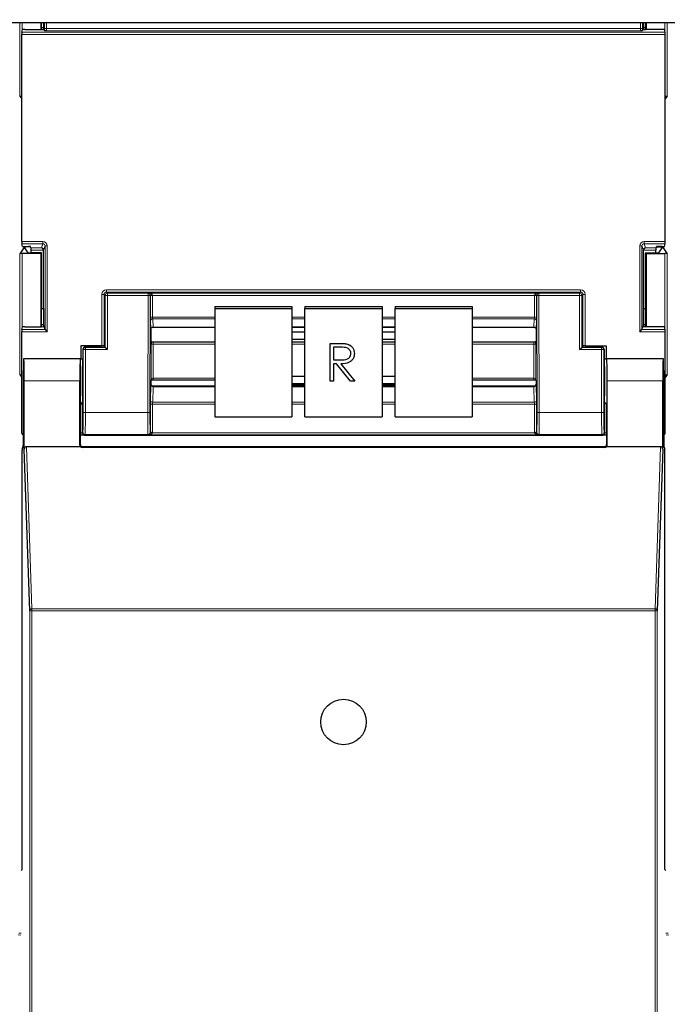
# Model space of a CAD drawing. Header units: millimetres. Extents: x 5 to 418, y 2 to 292.
# Tile 16 of 85: x 124 to 134, y 109 to 123. Entities that reach past the tile are written whole.
import ezdxf

# ---------------------------------------------------------------- set-up
doc = ezdxf.new("R2010")
doc.units = ezdxf.units.MM
doc.layers.add('SLD-0', color=7, linetype='Continuous')
doc.styles.add('SLDTEXTSTYLE0', font='TXT', dxfattribs={"width": 0.605})
doc.dimstyles.new('SLDDIMSTYLE1', dxfattribs={"dimtxt": 3.5, "dimasz": 3.302, "dimexe": 0, "dimexo": 0.0625, "dimgap": 0.875, "dimtad": 1, "dimdec": 0, "dimlfac": 6, "dimrnd": 1e-09, "dimzin": 12, "dimdsep": 46, "dimtxsty": 'SLDTEXTSTYLE0', "dimsah": 1, "dimcen": 0.09, "dimadec": 0, "dimazin": 3, "dimtfac": 1, "dimtofl": 0, "dimtmove": 0, "dimatfit": 3, "dimfxl": 1, "dimfrac": 2, "dimtolj": 1, "dimtzin": 12, "dimarcsym": 0})

# ---------------------------------------------------------------- blocks, each defined once
blk = doc.blocks.new('_D_2')
at = {"layer": 'SLD-0', "color": 7}
for p, q in [((144.798, 247.966), (156.464, 247.966)), ((155.464, 77.152), (155.464, 247.966)), ((128.619, 77.152), (156.464, 77.152))]:
    blk.add_line(p, q, dxfattribs=at)
for points in [[(155.464, 247.966), (154.956, 244.664), (155.972, 244.664)], [(155.464, 77.152), (155.972, 80.454), (154.956, 80.454)]]:
    blk.add_solid(points, dxfattribs=at)
at = {"layer": 'SLD-0', "color": 7, "insert": (150.953, 157.212), "char_height": 3.5, "attachment_point": 1, "rotation": 90, "style": 'SLDTEXTSTYLE0'}
blk.add_mtext('1025', dxfattribs=at)

msp = doc.modelspace()

# ---------------------------------------------------------------- linework, layer by layer
at = {"color": 7, "linetype": 'Continuous', "lineweight": 25}
for p, q in [((59.381, 123.4162), (137.2143, 123.4162)), ((124.3481, 123.2679), (124.3615, 123.3082)), ((124.3948, 123.3099), (124.646, 123.3099)), ((124.6371, 123.4162), (124.6371, 123.3099)), ((124.648, 123.3099), (124.648, 123.4162)), ((124.678, 123.3358), (124.648, 123.3358)), ((124.6782, 123.4162), (124.678, 123.3358)), ((124.678, 123.3358), (124.6826, 123.3217)), ((124.6793, 123.3117), (124.6826, 123.3217)), ((124.6919, 123.2938), (124.6826, 123.3217)), ((133.7488, 123.2938), (133.7581, 123.3217)), ((133.7628, 123.3358), (133.7581, 123.3217)), ((133.7615, 123.3117), (133.7581, 123.3217)), ((133.7628, 123.3358), (133.7626, 123.4162)), ((133.7928, 123.3358), (133.7628, 123.3358)), ((133.7928, 123.3099), (133.7928, 123.4162)), ((134.046, 123.3099), (133.7948, 123.3099)), ((133.8037, 123.4162), (133.8037, 123.3099)), ((134.0927, 123.2679), (134.0793, 123.3082)), ((124.3475, 120.0991), (124.3475, 123.2346)), ((134.0933, 120.0991), (134.0933, 123.2346)), ((124.3196, 122.3004), (124.3475, 122.2585)), ((134.1212, 122.3004), (134.0933, 122.2585)), ((124.3615, 120.0255), (124.3481, 120.0658)), ((124.3948, 120.0238), (124.4481, 120.0238)), ((124.4881, 120.0018), (124.4814, 120.0221)), ((133.9526, 120.0018), (133.9594, 120.0221)), ((134.046, 120.0238), (133.9927, 120.0238)), ((134.0793, 120.0255), (134.0927, 120.0658)), ((124.3778, 120.0026), (124.3196, 119.9154)), ((124.6371, 119.9162), (124.3529, 119.9162)), ((124.3958, 120.0179), (124.3958, 120.0034)), ((124.4461, 119.928), (124.3958, 120.0034)), ((124.4827, 120.0181), (124.4111, 120.0181)), ((124.648, 119.9271), (124.4794, 119.9271)), ((124.4887, 119.9271), (124.4887, 119.9686)), ((124.648, 119.9271), (124.6371, 119.9162)), ((124.6371, 119.9162), (124.6371, 118.8099)), ((124.648, 118.8099), (124.648, 119.9271)), ((124.6787, 119.0835), (124.6787, 119.9668)), ((133.7621, 119.0835), (133.7621, 119.9668)), ((133.7928, 119.9271), (133.8037, 119.9162)), ((133.7928, 119.9271), (133.9613, 119.9271)), ((133.7928, 118.8099), (133.7928, 119.9271)), ((133.8037, 119.9162), (134.0879, 119.9162)), ((133.8037, 119.9162), (133.8037, 118.8099)), ((133.9521, 119.9271), (133.9521, 119.9686)), ((133.958, 120.0181), (134.0297, 120.0181)), ((133.9947, 119.928), (134.0449, 120.0034)), ((134.0449, 120.0034), (134.0449, 120.0179)), ((134.063, 120.0026), (134.1212, 119.9154)), ((124.648, 119.0835), (124.6787, 119.0835)), ((124.6787, 119.0835), (124.678, 118.8358)), ((127.2704, 119.1158), (128.4371, 119.1158)), ((127.2704, 119.1158), (127.2704, 119.0869)), ((127.2704, 119.0869), (128.4371, 119.0869)), ((127.2704, 119.0869), (127.2704, 117.4455)), ((128.4371, 119.1158), (128.4371, 119.0869)), ((128.4371, 119.0869), (128.4371, 117.4455)), ((128.6371, 119.1158), (129.8037, 119.1158)), ((128.6371, 119.1158), (128.6371, 119.0869)), ((128.6371, 119.0869), (129.8037, 119.0869)), ((128.6371, 117.4455), (128.6371, 119.0869)), ((129.8037, 119.1158), (129.8037, 119.0869)), ((129.8037, 119.0869), (129.8037, 117.4455)), ((130.0037, 119.1158), (131.1704, 119.1158)), ((130.0037, 119.1158), (130.0037, 119.0869)), ((130.0037, 119.0869), (131.1704, 119.0869)), ((130.0037, 117.4455), (130.0037, 119.0869)), ((131.1704, 119.1158), (131.1704, 119.0869)), ((131.1704, 119.0869), (131.1704, 117.4455)), ((133.7628, 118.8358), (133.7621, 119.0835)), ((133.7621, 119.0835), (133.7928, 119.0835)), ((124.678, 118.8358), (124.648, 118.8358)), ((124.678, 118.8358), (124.6826, 118.8217)), ((133.7628, 118.8358), (133.7581, 118.8217)), ((133.7928, 118.8358), (133.7628, 118.8358)), ((124.3475, 117.2002), (124.3475, 118.7346)), ((124.3481, 118.7679), (124.3615, 118.8082)), ((124.3948, 118.8099), (124.646, 118.8099)), ((124.6793, 118.8117), (124.6826, 118.8217)), ((124.7005, 118.768), (124.6826, 118.8217)), ((124.7006, 118.7679), (124.7339, 118.7346)), ((126.3037, 118.7709), (126.3037, 118.587)), ((126.3037, 118.7709), (126.3037, 118.7709)), ((126.3368, 118.8027), (127.2704, 118.8027)), ((128.4371, 118.8027), (128.6371, 118.8027)), ((128.6371, 118.801), (128.4371, 118.801)), ((128.6371, 118.725), (128.4371, 118.725)), ((129.8037, 118.8027), (130.0037, 118.8027)), ((130.0037, 118.801), (129.8037, 118.801)), ((130.0037, 118.725), (129.8037, 118.725)), ((131.1704, 118.8027), (132.104, 118.8027)), ((132.1371, 118.7709), (132.1371, 118.587)), ((133.7069, 118.7346), (133.7402, 118.7679)), ((133.7402, 118.768), (133.7581, 118.8217)), ((133.7615, 118.8117), (133.7581, 118.8217)), ((134.046, 118.8099), (133.7948, 118.8099)), ((134.0927, 118.7679), (134.0793, 118.8082)), ((134.0933, 117.2002), (134.0933, 118.7346)), ((126.3069, 118.5838), (126.3037, 118.587)), ((126.3414, 118.5828), (127.2704, 118.5828)), ((128.4371, 118.6225), (128.6371, 118.6225)), ((128.4371, 118.5828), (128.6371, 118.5828)), ((129.0185, 118.5577), (129.1352, 118.5577)), ((129.0185, 118.5574), (129.0185, 118.5577)), ((129.0185, 118.5574), (129.1352, 118.5574)), ((129.0185, 117.983), (129.0185, 118.5574)), ((129.2674, 118.5496), (129.2674, 118.5499)), ((129.8037, 118.6225), (130.0037, 118.6225)), ((129.8037, 118.5828), (130.0037, 118.5828)), ((131.1704, 118.5828), (132.0994, 118.5828)), ((132.1338, 118.5838), (132.1371, 118.587)), ((125.2437, 118.5185), (125.2437, 118.3249)), ((125.5626, 118.5185), (125.2437, 118.5185)), ((125.2743, 118.4669), (125.2743, 117.9916)), ((125.5629, 118.5002), (125.3076, 118.5002)), ((125.596, 118.5177), (125.6027, 118.5075)), ((125.5962, 118.5008), (125.6027, 118.5051)), ((125.6027, 118.5075), (125.6027, 118.5051)), ((125.6123, 118.4955), (125.6027, 118.5051)), ((125.6456, 118.4622), (125.6123, 118.4955)), ((129.1802, 118.4985), (129.0709, 118.4985)), ((129.0709, 118.4985), (129.0709, 118.307)), ((129.385, 118.4038), (129.385, 118.4041)), ((132.7952, 118.4622), (132.8285, 118.4955)), ((132.8285, 118.4955), (132.8381, 118.5051)), ((132.8448, 118.5177), (132.8381, 118.5075)), ((132.8381, 118.5075), (132.8381, 118.5051)), ((132.8445, 118.5008), (132.8381, 118.5051)), ((132.8779, 118.5002), (133.1332, 118.5002)), ((132.8781, 118.5185), (133.1971, 118.5185)), ((133.1665, 118.4669), (133.1665, 117.9916)), ((133.1971, 118.5185), (133.1971, 118.3249)), ((124.3795, 118.3227), (124.3773, 118.3249)), ((125.2371, 118.3249), (124.3773, 118.3249)), ((125.2341, 118.3249), (124.3802, 118.3249)), ((125.2344, 118.3246), (125.2368, 118.3227)), ((125.2371, 118.3249), (125.2743, 118.3249)), ((129.0709, 118.3073), (129.1777, 118.3065)), ((129.0709, 118.307), (129.1777, 118.3062)), ((129.1134, 118.2481), (129.0709, 118.2481)), ((129.0709, 118.2481), (129.0709, 117.983)), ((129.3277, 117.983), (129.1134, 118.2481)), ((129.1781, 118.2481), (129.3924, 117.983)), ((129.1783, 118.2481), (129.3924, 117.9833)), ((133.1665, 118.3249), (133.2037, 118.3249)), ((133.1706, 118.3247), (133.2039, 118.3247)), ((134.0635, 118.3249), (133.2037, 118.3249)), ((133.2039, 118.3227), (133.2064, 118.3246)), ((134.0606, 118.3249), (133.2066, 118.3249)), ((134.0612, 118.3227), (134.0635, 118.3249)), ((124.3196, 118.0837), (124.3475, 118.0418)), ((134.1212, 118.0837), (134.0933, 118.0418)), ((124.3715, 117.9916), (124.3715, 117.0185)), ((124.386, 116.9545), (124.386, 117.9916)), ((125.2283, 117.0162), (125.2283, 117.9916)), ((126.3067, 117.9997), (126.3037, 117.9967)), ((126.3037, 117.9967), (126.3037, 117.9419)), ((126.3037, 117.9419), (126.3037, 117.9419)), ((127.2704, 118.0007), (126.341, 118.0007)), ((128.6371, 118.0546), (128.4371, 118.0546)), ((128.4371, 117.9521), (128.6371, 117.9521)), ((128.4371, 117.934), (128.6371, 117.934)), ((129.0709, 117.983), (129.0185, 117.983)), ((129.3924, 117.983), (129.3277, 117.983)), ((129.3924, 117.983), (129.3924, 117.9833)), ((130.0037, 118.0546), (129.8037, 118.0546)), ((129.8037, 117.9521), (130.0037, 117.9521)), ((129.8037, 117.934), (130.0037, 117.934)), ((132.0998, 118.0007), (131.1704, 118.0007)), ((132.1341, 117.9997), (132.1371, 117.9967)), ((132.1371, 117.9967), (132.1371, 117.9419)), ((132.1371, 117.9419), (132.1371, 117.9419)), ((133.2124, 117.0162), (133.2124, 117.9916)), ((134.0548, 116.9545), (134.0548, 117.9916)), ((134.0693, 117.9916), (134.0693, 117.0185)), ((127.2704, 117.9092), (126.3369, 117.9092)), ((128.6371, 117.9092), (128.4371, 117.9092)), ((130.0037, 117.9092), (129.8037, 117.9092)), ((132.1039, 117.9092), (131.1704, 117.9092)), ((125.2685, 117.6582), (125.2626, 117.6494)), ((133.1723, 117.6582), (133.1781, 117.6494)), ((125.2371, 117.0249), (125.2371, 117.6249)), ((133.2037, 117.6249), (133.2037, 117.0249)), ((127.2704, 117.4455), (128.4371, 117.4455)), ((128.6371, 117.4455), (129.8037, 117.4455)), ((130.0037, 117.4455), (131.1704, 117.4455)), ((125.2386, 117.1669), (125.2371, 117.1669)), ((125.3534, 117.1669), (133.0874, 117.1669)), ((133.2037, 117.1669), (133.2022, 117.1669)), ((124.3526, 110.5916), (124.3526, 116.9341)), ((124.3531, 116.9674), (124.3709, 116.9852)), ((124.4698, 114.5084), (124.386, 116.9545)), ((125.2392, 116.9916), (124.4191, 116.9916)), ((133.1794, 116.9825), (125.2613, 116.9825)), ((133.1704, 116.9916), (125.2704, 116.9916)), ((134.0217, 116.9916), (133.2016, 116.9916)), ((134.0548, 116.9545), (133.971, 114.5084)), ((134.0699, 116.9852), (134.0876, 116.9674)), ((134.0882, 110.5916), (134.0882, 116.9341)), ((124.3382, 110.5773), (124.3526, 110.5916)), ((134.1025, 110.5773), (134.0882, 110.5916))]:
    msp.add_line(p, q, dxfattribs=at)
at = {"color": 7, "linetype": 'Continuous', "lineweight": 18}
for p, q in [((124.3196, 122.3004), (124.3196, 123.4162)), ((124.3529, 123.4162), (124.3529, 123.2825)), ((124.6918, 123.3241), (124.6918, 123.4162)), ((124.6918, 123.3241), (124.7252, 123.3241)), ((124.7252, 123.4162), (124.7252, 123.3241)), ((124.7252, 123.3241), (133.7156, 123.3241)), ((133.7156, 123.3241), (133.7156, 123.4162)), ((133.749, 123.3241), (133.7156, 123.3241)), ((133.749, 123.4162), (133.749, 123.3241)), ((134.0879, 123.2825), (134.0879, 123.4162)), ((134.1212, 123.4162), (134.1212, 122.3004)), ((134.0933, 123.2346), (124.3475, 123.2346)), ((124.3481, 123.2679), (134.0927, 123.2679)), ((133.7145, 123.2908), (124.7263, 123.2908)), ((124.3475, 120.0991), (124.6673, 120.0991)), ((124.6673, 120.0658), (124.3481, 120.0658)), ((124.3778, 120.0026), (124.3778, 120.024)), ((124.4111, 120.0238), (124.4111, 120.0181)), ((124.646, 120.0018), (124.6673, 120.0658)), ((124.6673, 120.0991), (124.6673, 120.0658)), ((124.7005, 120.0324), (124.6787, 119.9668)), ((124.7005, 120.0324), (124.7339, 120.0324)), ((124.7005, 118.768), (124.7005, 120.0324)), ((124.7339, 120.0324), (124.7339, 118.7346)), ((133.7069, 118.7346), (133.7069, 120.0324)), ((133.7069, 120.0324), (133.7402, 120.0324)), ((133.7402, 120.0324), (133.7402, 118.768)), ((133.7621, 119.9668), (133.7402, 120.0324)), ((133.7735, 120.0991), (134.0933, 120.0991)), ((133.7735, 120.0658), (133.7735, 120.0991)), ((134.0927, 120.0658), (133.7735, 120.0658)), ((133.7735, 120.0658), (133.7948, 120.0018)), ((134.0297, 120.0181), (134.0297, 120.0238)), ((134.063, 120.024), (134.063, 120.0026)), ((124.3196, 118.0837), (124.3196, 119.9154)), ((124.3529, 119.9162), (124.3529, 118.7825)), ((124.4881, 120.0018), (124.646, 120.0018)), ((124.6787, 119.9686), (124.4887, 119.9686)), ((133.9521, 119.9686), (133.7621, 119.9686)), ((133.7948, 120.0018), (133.9526, 120.0018)), ((134.0879, 118.7825), (134.0879, 119.9162)), ((134.1212, 119.9154), (134.1212, 118.0837)), ((125.5626, 118.5185), (125.5626, 119.2996)), ((125.5626, 119.2996), (125.596, 119.2996)), ((125.6123, 119.2833), (125.596, 119.2996)), ((125.596, 119.2996), (125.596, 118.5177)), ((125.6456, 119.2833), (125.6123, 119.2833)), ((125.6123, 118.4955), (125.6123, 119.2833)), ((125.6293, 119.333), (125.6293, 119.3663)), ((125.6293, 119.3663), (132.8115, 119.3663)), ((125.6293, 119.333), (125.6456, 119.3166)), ((132.8115, 119.333), (125.6293, 119.333)), ((125.6456, 119.2833), (125.6456, 119.3166)), ((125.6456, 119.3166), (126.2616, 119.3166)), ((125.6456, 119.2833), (125.6456, 118.4622)), ((126.2616, 119.2833), (125.6456, 119.2833)), ((126.2562, 117.5119), (126.2616, 119.2833)), ((126.2616, 119.3166), (126.2647, 119.3197)), ((126.2616, 119.2833), (126.2616, 119.3166)), ((126.2616, 119.2833), (126.295, 119.2832)), ((126.2647, 119.3197), (132.1761, 119.3197)), ((126.295, 119.2832), (126.2895, 117.5118)), ((126.2969, 119.2851), (126.295, 119.2832)), ((126.2969, 118.9496), (126.2969, 119.2749)), ((126.3302, 119.2806), (126.3302, 118.9553)), ((132.1106, 119.2806), (126.3302, 119.2806)), ((132.1106, 118.9553), (132.1106, 119.2806)), ((132.1458, 119.2832), (132.1439, 119.2851)), ((132.1439, 119.2749), (132.1439, 118.9496)), ((132.1458, 119.2832), (132.1791, 119.2833)), ((132.1512, 117.5118), (132.1458, 119.2832)), ((132.1761, 119.3197), (132.1791, 119.3166)), ((132.1791, 119.2833), (132.1791, 119.3166)), ((132.1791, 119.3166), (132.7952, 119.3166)), ((132.1791, 119.2833), (132.1846, 117.5119)), ((132.7952, 119.2833), (132.1791, 119.2833)), ((132.7952, 119.3166), (132.8115, 119.333)), ((132.7952, 119.3166), (132.7952, 119.2833)), ((132.7952, 118.4622), (132.7952, 119.2833)), ((132.7952, 119.2833), (132.8285, 119.2833)), ((132.8115, 119.333), (132.8115, 119.3663)), ((132.8448, 119.2996), (132.8285, 119.2833)), ((132.8285, 119.2833), (132.8285, 118.4955)), ((132.8448, 118.5177), (132.8448, 119.2996)), ((132.8448, 119.2996), (132.8781, 119.2996)), ((132.8781, 119.2996), (132.8781, 118.5185)), ((126.3031, 118.7735), (126.2975, 118.8985)), ((126.3302, 118.9553), (127.2704, 118.9553)), ((127.2704, 118.9298), (126.3308, 118.9298)), ((126.3308, 118.9298), (126.3364, 118.8047)), ((128.4371, 118.9553), (128.6371, 118.9553)), ((128.6371, 118.9298), (128.4371, 118.9298)), ((129.8037, 118.9553), (130.0037, 118.9553)), ((130.0037, 118.9298), (129.8037, 118.9298)), ((131.1704, 118.9553), (132.1106, 118.9553)), ((132.11, 118.9298), (131.1704, 118.9298)), ((132.1044, 118.8047), (132.11, 118.9298)), ((132.1433, 118.8985), (132.1377, 118.7735)), ((124.7339, 118.7346), (124.3475, 118.7346)), ((124.3481, 118.7679), (124.7006, 118.7679)), ((126.3364, 118.8047), (127.2704, 118.8047)), ((128.4371, 118.8047), (128.6371, 118.8047)), ((129.8037, 118.8047), (130.0037, 118.8047)), ((131.1704, 118.8047), (132.1044, 118.8047)), ((134.0933, 118.7346), (133.7069, 118.7346)), ((133.7402, 118.7679), (134.0927, 118.7679)), ((126.3066, 118.0225), (126.3066, 118.538)), ((126.34, 118.5437), (126.34, 118.0282)), ((127.2704, 118.5437), (126.34, 118.5437)), ((128.6371, 118.5437), (128.4371, 118.5437)), ((129.1352, 118.5574), (129.1352, 118.5577)), ((130.0037, 118.5437), (129.8037, 118.5437)), ((132.1008, 118.5437), (131.1704, 118.5437)), ((132.1008, 118.0282), (132.1008, 118.5437)), ((132.1341, 118.538), (132.1341, 118.0225)), ((125.2789, 118.4622), (125.2743, 118.4669)), ((125.2789, 117.5119), (125.2789, 118.4622)), ((125.3123, 118.4622), (125.2789, 118.4622)), ((125.3076, 118.5002), (125.3123, 118.4955)), ((125.3123, 118.4622), (125.3123, 118.4955)), ((125.3123, 118.4955), (125.6123, 118.4955)), ((125.3123, 118.4622), (125.3123, 117.5119)), ((125.6456, 118.4622), (125.3123, 118.4622)), ((133.1285, 118.4622), (132.7952, 118.4622)), ((132.8285, 118.4955), (133.1285, 118.4955)), ((133.1285, 118.4955), (133.1332, 118.5002)), ((133.1285, 118.4622), (133.1285, 118.4955)), ((133.1285, 117.5119), (133.1285, 118.4622)), ((133.1285, 118.4622), (133.1618, 118.4622)), ((133.1665, 118.4669), (133.1618, 118.4622)), ((133.1618, 118.4622), (133.1618, 117.5119)), ((125.2369, 118.3247), (125.2702, 118.3247)), ((129.1777, 118.3062), (129.1777, 118.3065)), ((125.2283, 117.9916), (124.386, 117.9916)), ((126.34, 118.0282), (127.2704, 118.0282)), ((131.1704, 118.0282), (132.1008, 118.0282)), ((134.0548, 117.9916), (133.2124, 117.9916)), ((126.2975, 117.692), (126.3031, 117.927)), ((126.3364, 117.9014), (126.3308, 117.6663)), ((126.3364, 117.9014), (127.2704, 117.9014)), ((128.4371, 117.9014), (128.6371, 117.9014)), ((129.8037, 117.9014), (130.0037, 117.9014)), ((131.1704, 117.9014), (132.1044, 117.9014)), ((132.11, 117.6663), (132.1044, 117.9014)), ((132.1377, 117.927), (132.1433, 117.692)), ((125.2626, 117.6494), (125.2626, 117.2008)), ((126.3302, 117.635), (126.3302, 117.2144)), ((127.2704, 117.635), (126.3302, 117.635)), ((126.3308, 117.6663), (127.2704, 117.6663)), ((128.4371, 117.6663), (128.6371, 117.6663)), ((128.6371, 117.635), (128.4371, 117.635)), ((129.8037, 117.6663), (130.0037, 117.6663)), ((130.0037, 117.635), (129.8037, 117.635)), ((131.1704, 117.6663), (132.11, 117.6663)), ((132.1106, 117.635), (131.1704, 117.635)), ((132.1106, 117.2144), (132.1106, 117.635)), ((133.1781, 117.2008), (133.1781, 117.6494)), ((125.3123, 117.5119), (125.2789, 117.5119)), ((125.3123, 117.5119), (126.2562, 117.5119)), ((126.2562, 117.5119), (126.2895, 117.5118)), ((126.2969, 117.2087), (126.2969, 117.6293)), ((132.1439, 117.6293), (132.1439, 117.2087)), ((132.1512, 117.5118), (132.1846, 117.5119)), ((132.1846, 117.5119), (133.1285, 117.5119)), ((133.1285, 117.5119), (133.1618, 117.5119)), ((125.2626, 117.2008), (125.2371, 117.2008)), ((125.2626, 117.2008), (125.2738, 117.2119)), ((126.2937, 117.2118), (126.2969, 117.2087)), ((126.329, 117.2018), (132.1117, 117.2018)), ((132.1439, 117.2087), (132.147, 117.2118)), ((133.167, 117.2119), (133.1781, 117.2008)), ((133.2037, 117.2008), (133.1781, 117.2008)), ((125.3071, 117.1786), (125.296, 117.1674)), ((126.2604, 117.1786), (125.3071, 117.1786)), ((126.2647, 117.1743), (126.2604, 117.1786)), ((132.1761, 117.1743), (126.2647, 117.1743)), ((132.1804, 117.1786), (132.1761, 117.1743)), ((133.1337, 117.1786), (132.1804, 117.1786)), ((133.1448, 117.1674), (133.1337, 117.1786)), ((124.4191, 116.9916), (124.5031, 114.5381)), ((125.2283, 117.0162), (125.2371, 117.0249)), ((125.2704, 116.9916), (125.2613, 116.9825)), ((133.1794, 116.9825), (133.1704, 116.9916)), ((133.2037, 117.0249), (133.2124, 117.0162)), ((133.9376, 114.5381), (134.0217, 116.9916)), ((124.4698, 92.5971), (124.4698, 114.5084)), ((124.4698, 114.5084), (124.5031, 114.5084)), ((124.5031, 114.5084), (124.5031, 114.5381)), ((124.5031, 114.5381), (133.9376, 114.5381)), ((124.5031, 114.5084), (124.5031, 92.5965)), ((133.9376, 114.5084), (124.5031, 114.5084)), ((133.9376, 114.5084), (133.9376, 114.5381)), ((133.9376, 92.5965), (133.9376, 114.5084)), ((133.9376, 114.5084), (133.971, 114.5084)), ((133.971, 114.5084), (133.971, 92.5971)), ((124.3323, 109.5987), (124.2943, 109.6025)), ((124.3062, 109.6281), (124.3382, 109.6249)), ((134.1025, 109.6249), (134.1346, 109.6281)), ((134.1465, 109.6025), (134.1085, 109.5987))]:
    msp.add_line(p, q, dxfattribs=at)
at = {"color": 7, "linetype": 'Continuous', "lineweight": 25}
msp.add_circle((129.2204, 112.8249), 0.3442, dxfattribs=at)
at = {"color": 7, "linetype": 'Continuous', "lineweight": 18}
for centre, radius, start, end in [((125.6456, 119.2833), 0.0333, 90.02044, 179.97956), ((126.2616, 119.2833), 0.0333, 359.84417, 89.97948), ((126.3209, 118.8563), 0.4295, 88.75881, 93.20619), ((126.3223, 119.2263), 0.0548, 81.72868, 117.63396), ((132.1198, 118.8563), 0.4295, 86.79381, 91.24119), ((132.1184, 119.2263), 0.0548, 62.36604, 98.27132), ((132.1791, 119.2833), 0.0333, 90.02052, 180.15583), ((132.7952, 119.2833), 0.0333, 0.02044, 89.97956), ((126.3223, 118.901), 0.0548, 81.72868, 117.63396), ((126.33, 118.8972), 0.0326, 88.66024, 177.59954), ((132.1107, 118.8972), 0.0326, 2.40046, 91.33976), ((132.1184, 118.901), 0.0548, 62.36604, 98.27132), ((126.3357, 118.7721), 0.0326, 88.66024, 177.59954), ((132.1051, 118.7721), 0.0326, 2.40046, 91.33976), ((126.3321, 118.4894), 0.0548, 81.72868, 117.63396), ((132.1087, 118.4894), 0.0548, 62.36604, 98.27132), ((125.3123, 118.4622), 0.0333, 90.02044, 179.97956), ((133.1285, 118.4622), 0.0333, 0.02044, 89.97956), ((126.3321, 117.974), 0.0548, 81.72868, 117.63396), ((132.1087, 117.974), 0.0548, 62.36604, 98.27132), ((126.3334, 117.9319), 0.0307, 189.14008, 275.72189), ((132.1074, 117.9319), 0.0307, 264.27811, 350.85992), ((126.3223, 117.5807), 0.0548, 81.72868, 117.63396), ((126.3278, 117.6968), 0.0307, 189.14008, 275.72189), ((132.113, 117.6968), 0.0307, 264.27811, 350.85992), ((132.1184, 117.5807), 0.0548, 62.36604, 98.27132), ((125.3071, 117.2119), 0.0333, 180.02044, 269.97956), ((126.2604, 117.2119), 0.0333, 270.02036, 359.8033), ((126.3118, 117.1508), 0.0538, 71.31698, 106.71781), ((126.3223, 117.1601), 0.0548, 81.72868, 117.63396), ((132.1184, 117.1601), 0.0548, 62.36604, 98.27132), ((132.129, 117.1508), 0.0538, 73.28219, 108.68302), ((132.1804, 117.2119), 0.0333, 180.1967, 269.97964), ((133.1336, 117.2119), 0.0333, 270.02044, 359.97956), ((124.5017, 114.5062), 0.032, 87.42531, 175.98585), ((133.9391, 114.5062), 0.032, 4.01415, 92.57469)]:
    msp.add_arc(centre, radius, start, end, dxfattribs=at)
at = {"color": 7, "linetype": 'Continuous', "lineweight": 25}
for centre, major_axis, ratio, start_param, end_param in [((124.3948, 123.3082), (0.0333, 0), 0.0524078, 1.5707963, 3.1241394), ((124.646, 123.3117), (0.0333, 0), 0.0524078, 4.712389, 6.265732), ((133.7948, 123.3117), (0.0333, 0), 0.0524078, 3.1590459, 4.712389), ((134.046, 123.3082), (0.0333, 0), 0.0524078, 0.0174533, 1.5707963), ((124.3481, 123.2346), (0, 0.0333), 0.0174551, 0.0523599, 1.5707963), ((134.0927, 123.2346), (0, 0.0333), 0.0174551, 4.712389, 6.2308254), ((124.3529, 122.3004), (0.0333, 0), 0.0261859, 3.1590459, 4.712389), ((134.0879, 122.3004), (0.0333, 0), 0.0261859, 4.712389, 6.265732), ((124.3481, 120.0991), (0, 0.0333), 0.0174551, 1.5707963, 3.0892328), ((124.3948, 120.0255), (0.0333, 0), 0.0524078, 3.1590459, 4.712389), ((124.4481, 120.022), (0.0333, 0), 0.0524078, 0.0174533, 1.5707963), ((133.9927, 120.022), (0.0333, 0), 0.0524078, 1.5707963, 3.1241394), ((134.046, 120.0255), (0.0333, 0), 0.0524078, 4.712389, 6.265732), ((134.0927, 120.0991), (0, 0.0333), 0.0174551, 3.1939525, 4.712389), ((124.3529, 119.9153), (0.0333, 0), 0.0261859, 1.5707963, 3.1241394), ((124.4111, 120.0026), (0.0333, 0), 0.0261859, 2.045545, 3.1241394), ((124.4111, 120.0169), (0.0333, 0), 0.0349208, 1.5707963, 2.045545), ((124.4794, 119.928), (0.0333, 0), 0.0261859, 3.1590459, 4.712389), ((124.4881, 119.9686), (0, 0.0333), 0.0174551, 4.712389, 6.2308254), ((124.646, 119.9686), (-0.0199, 0.0275), 0.9462863, 4.1136959, 5.6321324), ((124.6454, 119.9668), (-0.0105, -0.0317), 0.9984779, 1.8927601, 1.9442066), ((133.7948, 119.9686), (0.0199, 0.0275), 0.9462863, 0.6510529, 2.1694894), ((133.7954, 119.9668), (0.0105, -0.0317), 0.9984779, 4.3389788, 4.3904252), ((133.9527, 119.9686), (0, 0.0333), 0.0174551, 0.0523599, 1.5707963), ((133.9613, 119.928), (0.0333, 0), 0.0261859, 4.712389, 6.265732), ((134.0297, 120.0169), (0.0333, 0), 0.0349208, 1.0960477, 1.5707963), ((134.0297, 120.0026), (0.0333, 0), 0.0261859, 0.0174533, 1.0960477), ((134.0879, 119.9153), (0.0333, 0), 0.0261859, 0.0174533, 1.5707963), ((124.3481, 118.7346), (0, 0.0333), 0.0174551, 0.0523599, 1.5707963), ((124.3948, 118.8082), (0.0333, 0), 0.0524078, 1.5707963, 3.1241394), ((124.646, 118.8117), (0.0333, 0), 0.0524078, 4.712389, 6.265732), ((124.7339, 118.768), (0.0333, 0), 0.0524078, 3.1590459, 3.1939525), ((126.337, 118.836), (0.0002, 0.0333), 0.034909, 3.1418078, 3.3561641), ((132.1038, 118.836), (-0.0002, 0.0333), 0.034909, 2.9270212, 3.1413775), ((133.7069, 118.768), (0.0333, 0), 0.0524078, 6.2308254, 6.265732), ((133.7948, 118.8117), (0.0333, 0), 0.0524078, 3.1590459, 4.712389), ((134.046, 118.8082), (0.0333, 0), 0.0524078, 0.0174533, 1.5707963), ((134.0927, 118.7346), (0, 0.0333), 0.0174551, 4.712389, 6.2308254), ((126.3078, 118.5496), (0.0002, 0.0667), 0.017455, 1.0317492, 1.745383), ((132.133, 118.5496), (-0.0002, 0.0667), 0.017455, 4.5378023, 5.2514361), ((125.3076, 118.4669), (-0.0236, 0.0236), 0.9996955, 5.4979394, 7.0684312), ((125.5626, 118.5177), (0.0333, 0), 0.0261859, 0.0174533, 1.5707963), ((125.5629, 118.5008), (0.0333, 0), 0.0174551, 4.712389, 6.2570054), ((132.8779, 118.5008), (0.0333, 0), 0.0174551, 3.1677726, 4.712389), ((132.8781, 118.5177), (0.0333, 0), 0.0261859, 1.5707963, 3.1241394), ((133.1332, 118.4669), (0.0236, 0.0236), 0.9996955, 5.4979394, 7.0684312), ((124.3773, 117.9916), (0, 0.3333), 0.0174551, 0, 1.5707963), ((124.3802, 117.9916), (0, 0.3333), 0.0174551, 4.712389, 6.3990863), ((125.2341, 117.9916), (0, 0.3333), 0.0174551, 6.2415702, 7.8539816), ((125.2371, 117.9916), (0, 0.3667), 0.0174551, 0.4315851, 3.1400061), ((125.2371, 117.9916), (0, 0.3333), 0.0174551, 0, 0.0349066), ((125.2704, 117.9916), (0, 0.3333), 0.0192006, 0.0349066, 2.9822905), ((133.2037, 117.9916), (0, 0.3333), 0.0174551, 6.2482787, 6.2831853), ((133.2066, 117.9916), (0, 0.3333), 0.0174551, 4.712389, 6.3248004), ((134.0606, 117.9916), (0, 0.3333), 0.0174551, 6.1672844, 7.8539816), ((134.0635, 117.9916), (0, 0.3333), 0.0174551, 4.712389, 6.2831853), ((124.3529, 118.0838), (0.0333, 0), 0.0261859, 3.1590459, 4.712389), ((134.0879, 118.0838), (0.0333, 0), 0.0261859, 4.712389, 6.265732), ((125.2685, 117.9916), (0, 0.3333), 0.0174551, 3.1677726, 4.712389), ((126.3078, 118.0341), (0.0002, 0.0667), 0.017455, 1.745383, 2.1135034), ((132.133, 118.0341), (-0.0002, 0.0667), 0.017455, 4.1696819, 4.5378023), ((133.1723, 117.9916), (0, 0.3333), 0.0174551, 1.5707963, 3.1154127), ((125.2293, 117.6494), (0.0333, 0), 0.0261859, 5.3096812, 6.265732), ((124.3808, 117.2002), (-0.0236, -0.0236), 0.9996955, 5.4979394, 6.783802), ((134.0599, 117.2002), (0.0236, -0.0236), 0.9996955, 5.7825687, 7.0684312), ((124.3531, 116.9341), (0, 0.0333), 0.0174551, 0.0174533, 1.5707963), ((124.3709, 117.0185), (0, 0.0333), 0.0174551, 3.1590459, 4.712389), ((124.4194, 116.9542), (-0.0013, 0.0374), 0.8908988, 6.2526748, 7.8155478), ((125.2617, 117.0162), (0.0236, 0.0236), 0.9996955, 2.3563468, 3.1864609), ((125.2704, 117.0249), (-0.0236, -0.0236), 0.9996955, 5.4979394, 7.0684312), ((125.2625, 117.0171), (0.0137, 0.032), 0.9516992, 2.7872637, 3.5276413), ((133.1704, 117.0249), (-0.0236, 0.0236), 0.9996955, 2.3563468, 3.9268385), ((133.1782, 117.0171), (-0.0137, 0.032), 0.9516992, 2.755544, 3.4959216), ((133.1791, 117.0162), (-0.0236, 0.0236), 0.9996955, 3.0967244, 3.9268385), ((134.0214, 116.9542), (0.0013, 0.0374), 0.8908988, 4.7508228, 6.3136958), ((134.0699, 117.0185), (0, 0.0333), 0.0174551, 1.5707963, 3.1241394), ((134.0876, 116.9341), (0, 0.0333), 0.0174551, 4.712389, 6.265732)]:
    msp.add_ellipse(centre, major_axis=major_axis, ratio=ratio, start_param=start_param, end_param=end_param, dxfattribs=at)
at = {"color": 7, "linetype": 'Continuous', "lineweight": 18}
for centre, major_axis, ratio, start_param, end_param in [((124.693, 123.3241), (0, 0.0667), 0.0174551, 1.5707963, 2.0425627), ((124.7263, 123.3241), (0, 0.0333), 0.0349101, 1.5707963, 3.0892328), ((133.7145, 123.3241), (0, 0.0333), 0.0349101, 3.1939525, 4.712389), ((133.7478, 123.3241), (0, 0.0667), 0.0174551, 4.2406227, 4.712389), ((124.6672, 120.0323), (-0.0211, -0.0633), 0.9984779, 1.8927601, 3.462643), ((124.6672, 120.0323), (0.0106, 0.0318), 0.9954497, 5.0343527, 6.6042357), ((133.7736, 120.0323), (0.0211, -0.0633), 0.9984779, 2.8205423, 4.3904252), ((133.7736, 120.0323), (-0.0106, 0.0318), 0.9954497, 5.962135, 7.5320179), ((125.6293, 119.2996), (0.0472, -0.0472), 0.9996955, 2.3563468, 3.9268385), ((125.6293, 119.2996), (-0.0236, 0.0236), 0.999087, 5.4979394, 7.0684312), ((126.2647, 119.2864), (-0.0126, 0.0311), 0.9515581, 4.3066748, 5.8802434), ((126.2647, 119.2864), (0.0655, -0.0008), 0.5086981, 0.0033224, 1.576891), ((126.2981, 119.2865), (0.0002, 0.0667), 0.017455, 1.5910756, 1.745383), ((126.3314, 119.2864), (0.0002, 0.0333), 0.034909, 1.591237, 1.7455444), ((132.1761, 119.2864), (0.0655, 0.0008), 0.5086981, 1.5647017, 3.1382703), ((132.1094, 119.2864), (-0.0002, 0.0333), 0.034909, 4.5376409, 4.6919483), ((132.1761, 119.2864), (0.0126, 0.0311), 0.9515581, 0.4029419, 1.9765105), ((132.1427, 119.2865), (-0.0002, 0.0667), 0.017455, 4.5378023, 4.6921097), ((132.8115, 119.2996), (-0.0472, -0.0472), 0.9996955, 2.3563468, 3.9268385), ((132.8115, 119.2996), (0.0236, 0.0236), 0.999087, 5.4979394, 7.0684312), ((126.2981, 118.9612), (0.0002, 0.0667), 0.017455, 1.745383, 2.7925805), ((126.3314, 118.9611), (0.0002, 0.0333), 0.034909, 1.7455444, 2.792742), ((132.1094, 118.9611), (-0.0002, 0.0333), 0.034909, 3.4904434, 4.5376409), ((132.1427, 118.9612), (-0.0002, 0.0667), 0.017455, 3.4906048, 4.5378023), ((126.3037, 118.8361), (0.0002, 0.0667), 0.017455, 2.7925805, 3.3471363), ((126.337, 118.836), (0.0002, 0.0333), 0.034909, 2.792742, 3.1418078), ((132.1038, 118.836), (-0.0002, 0.0333), 0.034909, 3.1413775, 3.4904434), ((132.1371, 118.8361), (-0.0002, 0.0667), 0.017455, 2.936049, 3.4906048), ((126.3411, 118.5495), (0.0002, 0.0333), 0.034909, 6.2659472, 8.0287297), ((132.0996, 118.5495), (-0.0002, 0.0333), 0.034909, 4.5376409, 6.3004235), ((133.1704, 117.9916), (0, 0.3333), 0.0192006, 3.3008949, 6.2482787), ((133.2037, 117.9916), (0, 0.3667), 0.0174551, 3.1431792, 5.8516002), ((126.3037, 117.8759), (0.0002, 0.0667), 0.017455, 0.1436297, 0.6981854), ((126.3411, 118.034), (0.0002, 0.0333), 0.034909, 1.7455444, 3.1592611), ((132.0996, 118.034), (-0.0002, 0.0333), 0.034909, 3.1239242, 4.5376409), ((132.1371, 117.8759), (-0.0002, 0.0667), 0.017455, 5.5849999, 6.1395556), ((126.337, 117.8758), (0.0002, 0.0333), 0.034909, 0.1349247, 0.6983468), ((132.1038, 117.8758), (-0.0002, 0.0333), 0.034909, 5.5848385, 6.1482606), ((126.2981, 117.6409), (0.0002, 0.0667), 0.017455, 0.6981854, 1.745383), ((126.3314, 117.6408), (0.0002, 0.0333), 0.034909, 0.6983468, 1.7455444), ((132.1094, 117.6408), (-0.0002, 0.0333), 0.034909, 4.5376409, 5.5848385), ((132.1427, 117.6409), (-0.0002, 0.0667), 0.017455, 4.5378023, 5.5849999), ((125.2737, 117.5119), (0, 0.3), 0.0174551, 3.1590459, 4.712389), ((125.307, 117.5119), (0, 0.3333), 0.0157096, 3.1590459, 4.712389), ((126.2614, 117.5119), (0.0009, 0.3333), 0.0157095, 1.5708399, 3.1241829), ((126.2948, 117.5118), (0.0009, 0.3), 0.017455, 1.5708501, 3.1241931), ((132.146, 117.5118), (-0.0009, 0.3), 0.017455, 3.1589922, 4.7123352), ((132.1793, 117.5119), (-0.0009, 0.3333), 0.0157095, 3.1590024, 4.7123455), ((133.1337, 117.5119), (0, 0.3333), 0.0157096, 1.5707963, 3.1241394), ((133.1671, 117.5119), (0, 0.3), 0.0174551, 1.5707963, 3.1241394), ((125.296, 117.2008), (0.0236, 0.0236), 0.999087, 2.3563468, 3.9268385), ((126.2647, 117.2076), (0.0127, 0.0311), 0.9517046, 3.5460728, 4.9248829), ((126.2647, 117.2076), (0.0655, 0.0008), 0.5086435, 4.7062961, 6.0851062), ((126.2635, 117.2088), (-0.0139, 0.0306), 0.9906893, 4.0958032, 4.284408), ((126.2635, 117.2146), (-0.0271, 0.0612), 0.995438, 4.1059053, 4.2945101), ((132.1772, 117.2146), (0.0271, 0.0612), 0.995438, 1.9886753, 2.17728), ((132.1761, 117.2076), (0.0655, -0.0008), 0.5086435, 3.3396717, 4.7184819), ((132.1772, 117.2088), (0.0139, 0.0306), 0.9906893, 1.9987773, 2.1873821), ((132.1761, 117.2076), (-0.0127, 0.0311), 0.9517046, 1.3583024, 2.7371125), ((133.1448, 117.2008), (0.0236, -0.0236), 0.999087, 5.4979394, 7.0684312)]:
    msp.add_ellipse(centre, major_axis=major_axis, ratio=ratio, start_param=start_param, end_param=end_param, dxfattribs=at)
at = {"color": 7, "linetype": 'Continuous', "lineweight": 25}
for points, knots in [([(124.7263, 123.2908), (124.7261, 123.2908), (124.7194, 123.2912), (124.7072, 123.2918), (124.6945, 123.2928), (124.6927, 123.2935), (124.6919, 123.2938)], [0, 0, 0, 0, 0.0069027, 0.4128976, 0.7521669, 1, 1, 1, 1]), ([(133.7488, 123.2938), (133.7481, 123.2935), (133.7463, 123.2928), (133.7336, 123.2918), (133.7214, 123.2912), (133.7146, 123.2908), (133.7145, 123.2908)], [0, 0, 0, 0, 0.2478331, 0.5871024, 0.9930973, 1, 1, 1, 1]), ([(126.3038, 118.7737), (126.3038, 118.7737), (126.3039, 118.7738), (126.304, 118.7748), (126.3044, 118.7773), (126.3058, 118.7822), (126.3098, 118.7899), (126.3179, 118.7976), (126.3279, 118.8023), (126.3343, 118.8022), (126.3369, 118.8022)], [0, 0, 0, 0, 0.0589879, 0.1238611, 0.1744013, 0.2546619, 0.4160732, 0.6475644, 0.8604761, 1, 1, 1, 1]), ([(132.104, 118.8022), (132.1057, 118.8023), (132.1112, 118.8027), (132.1193, 118.7994), (132.127, 118.794), (132.1319, 118.788), (132.1348, 118.7825), (132.1362, 118.7781), (132.1367, 118.7755), (132.1369, 118.7743), (132.1369, 118.7737), (132.1369, 118.7737), (132.1369, 118.7737)], [0, 0, 0, 0, 0.09289517, 0.2989097, 0.46490935, 0.60491203, 0.72141938, 0.81023407, 0.86496648, 0.90687951, 0.95686894, 1, 1, 1, 1]), ([(126.3069, 118.5838), (126.3077, 118.5837), (126.3094, 118.5835), (126.3222, 118.5831), (126.3345, 118.5829), (126.3413, 118.5828), (126.3414, 118.5828)], [0, 0, 0, 0, 0.2473085, 0.585443, 0.9931125, 1, 1, 1, 1]), ([(129.1352, 118.5577), (129.16, 118.5578), (129.2043, 118.5579), (129.2481, 118.5524), (129.2674, 118.5499)], [0, 0, 0, 0, 0.5602397, 1, 1, 1, 1]), ([(129.1352, 118.5574), (129.16, 118.5575), (129.2043, 118.5577), (129.2481, 118.5521), (129.2674, 118.5496)], [0, 0, 0, 0, 0.5602397, 1, 1, 1, 1]), ([(129.2674, 118.5499), (129.2857, 118.5439), (129.3223, 118.532), (129.3608, 118.4933), (129.3821, 118.4487), (129.384, 118.419), (129.385, 118.4041)], [0, 0, 0, 0, 0.2797971, 0.5594998, 0.7796265, 1, 1, 1, 1]), ([(129.2674, 118.5496), (129.2857, 118.5436), (129.3223, 118.5317), (129.3608, 118.493), (129.3821, 118.4484), (129.384, 118.4187), (129.385, 118.4038)], [0, 0, 0, 0, 0.2797971, 0.5594998, 0.7796265, 1, 1, 1, 1]), ([(132.0994, 118.5828), (132.0995, 118.5828), (132.1063, 118.5829), (132.1185, 118.5831), (132.1313, 118.5835), (132.1331, 118.5837), (132.1338, 118.5838)], [0, 0, 0, 0, 0.0068875, 0.41455701, 0.75269153, 1, 1, 1, 1]), ([(129.1777, 118.3065), (129.2135, 118.3066), (129.2583, 118.3068), (129.3026, 118.3348), (129.3257, 118.3612), (129.3299, 118.387), (129.3326, 118.4042)], [0, 0, 0, 0, 0.4998271, 0.6254978, 0.7512079, 1, 1, 1, 1]), ([(129.1777, 118.3062), (129.2135, 118.3063), (129.2583, 118.3065), (129.3026, 118.3345), (129.3257, 118.3609), (129.3299, 118.3868), (129.3326, 118.4039)], [0, 0, 0, 0, 0.4998271, 0.6254978, 0.7512079, 1, 1, 1, 1]), ([(129.385, 118.4038), (129.3834, 118.3856), (129.3804, 118.3493), (129.3515, 118.3011), (129.2858, 118.2528), (129.2225, 118.25), (129.1781, 118.2481)], [0, 0, 0, 0, 0.1871202, 0.3739789, 0.5609112, 1, 1, 1, 1]), ([(129.3326, 118.4039), (129.332, 118.4123), (129.3307, 118.4292), (129.3191, 118.4521), (129.3027, 118.4716), (129.2594, 118.4996), (129.2154, 118.499), (129.1802, 118.4985)], [0, 0, 0, 0, 0.1253074, 0.250617, 0.3759543, 0.5012806, 1, 1, 1, 1]), ([(125.2368, 118.3227), (125.2413, 118.3231), (125.247, 118.3235), (125.2568, 118.3241), (125.2609, 118.3243), (125.2637, 118.3245), (125.2655, 118.3245), (125.2668, 118.3246), (125.2677, 118.3246), (125.2683, 118.3247), (125.2688, 118.3247), (125.2692, 118.3247), (125.2696, 118.3247), (125.2699, 118.3247), (125.2701, 118.3247), (125.2702, 118.3247), (125.2702, 118.3247)], [0, 0, 0, 0, 0.5499294, 0.7043433, 0.8062148, 0.8729938, 0.9166665, 0.9452305, 0.9639523, 0.9762787, 0.9844591, 0.9899609, 0.9956125, 0.9978401, 0.9996316, 1, 1, 1, 1]), ([(133.1706, 118.3247), (133.1707, 118.3247), (133.1709, 118.3247), (133.1713, 118.3247), (133.1722, 118.3247), (133.1746, 118.3246), (133.1827, 118.3242), (133.1948, 118.3235), (133.2011, 118.3229), (133.2039, 118.3227)], [0, 0, 0, 0, 0.0018888, 0.004446, 0.0111679, 0.0408889, 0.1586871, 0.6296709, 1, 1, 1, 1]), ([(126.3037, 117.9419), (126.3041, 117.9382), (126.3048, 117.9307), (126.3106, 117.9209), (126.319, 117.9133), (126.3279, 117.9098), (126.334, 117.9089), (126.3365, 117.9089), (126.3371, 117.9089)], [0, 0, 0, 0, 0.2147108, 0.4294223, 0.6441235, 0.8588478, 0.9659952, 1, 1, 1, 1]), ([(126.3126, 117.9199), (126.3113, 117.9214), (126.3086, 117.9244), (126.3061, 117.9295), (126.3047, 117.9338), (126.3042, 117.9364), (126.304, 117.9373), (126.304, 117.9376), (126.304, 117.9377)], [0, 0, 0, 0, 0.2517316, 0.5254353, 0.7337081, 0.8618917, 0.9605601, 1, 1, 1, 1]), ([(126.341, 118.0007), (126.3409, 118.0007), (126.3341, 118.0006), (126.322, 118.0004), (126.3092, 118), (126.3075, 117.9998), (126.3067, 117.9997)], [0, 0, 0, 0, 0.0069093, 0.4121797, 0.7519393, 1, 1, 1, 1]), ([(132.1341, 117.9997), (132.1333, 117.9998), (132.1315, 118), (132.1188, 118.0004), (132.1067, 118.0006), (132.0999, 118.0007), (132.0998, 118.0007)], [0, 0, 0, 0, 0.2480607, 0.5878203, 0.9930907, 1, 1, 1, 1]), ([(132.1037, 117.9089), (132.1043, 117.9089), (132.1068, 117.9089), (132.1129, 117.9098), (132.1217, 117.9133), (132.1302, 117.9209), (132.1359, 117.9307), (132.1367, 117.9382), (132.1371, 117.9419)], [0, 0, 0, 0, 0.0340048, 0.1411522, 0.3558765, 0.5705777, 0.7852892, 1, 1, 1, 1]), ([(132.1368, 117.9377), (132.1367, 117.9374), (132.1367, 117.9367), (132.1361, 117.9339), (132.1345, 117.9288), (132.1302, 117.9212), (132.1222, 117.9139), (132.1125, 117.9095), (132.1062, 117.9096), (132.1038, 117.9097)], [0, 0, 0, 0, 0.0594616, 0.1154702, 0.2245848, 0.3871113, 0.6282733, 0.8591097, 1, 1, 1, 1]), ([(126.3369, 117.9097), (126.3351, 117.9096), (126.3296, 117.9092), (126.3215, 117.9126), (126.3152, 117.9166), (126.313, 117.9194), (126.3126, 117.9199)], [0, 0, 0, 0, 0.19146029, 0.60268636, 0.93428011, 1, 1, 1, 1]), ([(125.2685, 117.6582), (125.2683, 117.6582), (125.2665, 117.6581), (125.261, 117.6572), (125.2524, 117.6537), (125.2439, 117.6461), (125.2382, 117.6362), (125.2374, 117.6287), (125.2371, 117.6249)], [0, 0, 0, 0, 0.0099195, 0.1088769, 0.3316896, 0.5544681, 0.7772339, 1, 1, 1, 1]), ([(125.3534, 117.1669), (125.3477, 117.1668), (125.3335, 117.1668), (125.3184, 117.1667), (125.3065, 117.1665), (125.3001, 117.1664), (125.2942, 117.1664), (125.2861, 117.1665), (125.2741, 117.1667), (125.2568, 117.1668), (125.2435, 117.1669), (125.2386, 117.1669)], [0, 0, 0, 0, 0.1330621, 0.3342914, 0.4091609, 0.4846928, 0.5105639, 0.5438591, 0.6869367, 0.8831699, 1, 1, 1, 1]), ([(125.296, 117.1674), (125.2961, 117.1674), (125.3026, 117.1673), (125.3147, 117.1671), (125.3343, 117.1669), (125.3477, 117.1669), (125.3534, 117.1669)], [0, 0, 0, 0, 0.00696, 0.4064555, 0.7501921, 1, 1, 1, 1]), ([(133.0874, 117.1669), (133.0931, 117.1669), (133.1065, 117.1669), (133.1261, 117.1671), (133.1382, 117.1673), (133.1447, 117.1674), (133.1448, 117.1674)], [0, 0, 0, 0, 0.2498079, 0.5935445, 0.99304, 1, 1, 1, 1]), ([(133.2022, 117.1669), (133.1966, 117.1668), (133.1824, 117.1668), (133.1673, 117.1667), (133.1554, 117.1665), (133.149, 117.1664), (133.1431, 117.1664), (133.135, 117.1665), (133.123, 117.1667), (133.1057, 117.1668), (133.0924, 117.1669), (133.0874, 117.1669)], [0, 0, 0, 0, 0.1330646, 0.3341643, 0.4090242, 0.4845468, 0.5104177, 0.543717, 0.6868876, 0.8832255, 1, 1, 1, 1])]:
    msp.add_open_spline(points, degree=3, knots=knots, dxfattribs=at)
msp.add_open_spline([(133.1704, 117.6582), (133.1748, 117.6577), (133.1835, 117.6567), (133.1945, 117.649), (133.2022, 117.638), (133.2032, 117.6293), (133.2037, 117.6249)], degree=3, dxfattribs=at)

# ---------------------------------------------------------------- dimensions: what is measured, and where the dimension line sits
at = {"layer": 'SLD-0', "color": 7}
dim = msp.add_linear_dim(base=(155.4643, 247.9662), p1=(128.6195, 77.1524), p2=(144.7976, 247.9662), angle=90, dimstyle='SLDDIMSTYLE1', dxfattribs=at)
dim.commit()
dim.dimension.update_dxf_attribs({"geometry": '_D_2', "text_midpoint": (155.4643, 162.5593), "dimtype": 160})

doc.saveas('drawing.dxf')
